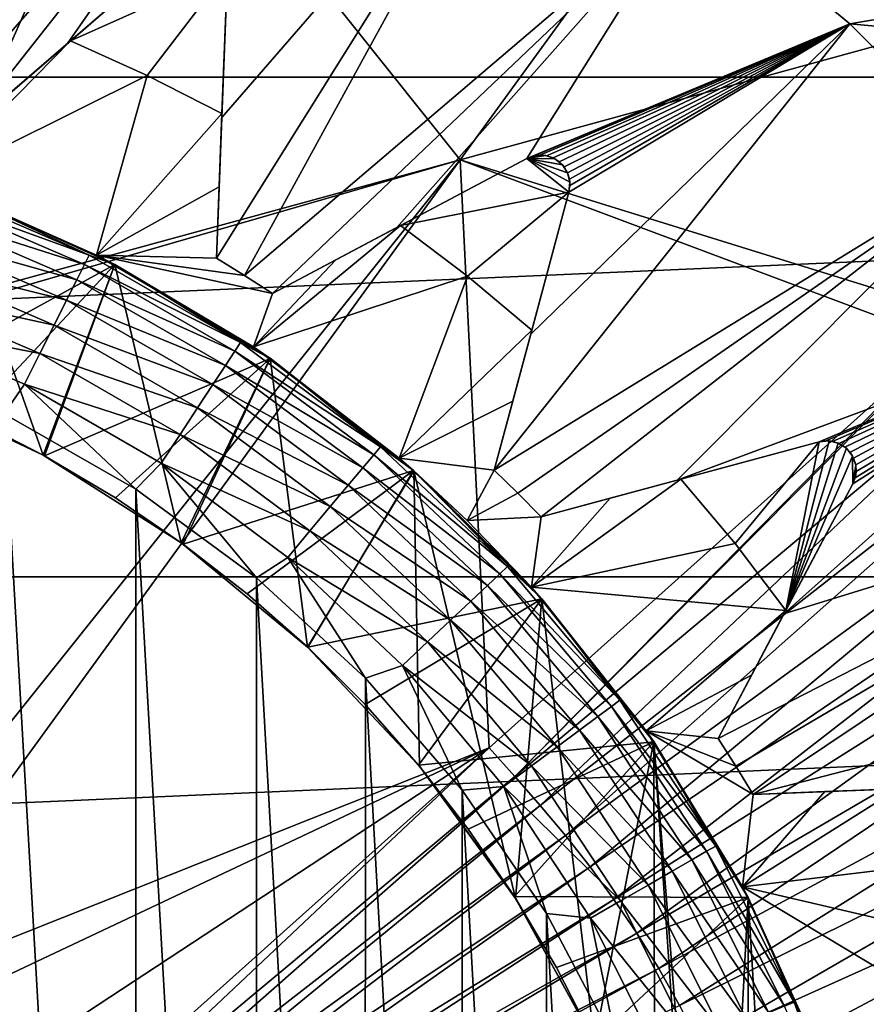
# Model space of a CAD drawing. Header units: metres. Extents: x -37.4 to 37.6, y -35 to 35.
# Tile 183 of 256: x 1.6 to 4, y 1.6 to 4.3. Entities that reach past the tile are written whole.
import ezdxf

# ---------------------------------------------------------------- set-up
doc = ezdxf.new("R2010")
doc.units = ezdxf.units.M
doc.layers.add('solid_506616_SW0001', color=7, linetype='CONTINUOUS')

msp = doc.modelspace()

# ---------------------------------------------------------------- linework, layer by layer
at = {"layer": 'solid_506616_SW0001'}
for points in [[(12.827591, 0.574696, -156.300003), (-12.827591, 0.574696, -156.300003), (-8.927591, 13.574696, -156.300003)], [(12.827591, 0.574696, -156.300003), (-8.927591, 13.574696, -156.300003), (8.927591, 13.574696, -156.300003)], [(1.968277, 5.016542, 76.979706), (2.84664, 3.915057, 77.016457), (4.50109, 6.192814, 76.766159)], [(2.84664, 3.915057, 77.016457), (5.537336, 4.653704, 76.817238), (4.50109, 6.192814, 76.766159)], [(1.315704, 4.041215, 53.647217), (1.244567, 4.418418, 53.2416), (1.904975, 5.477739, 51.799999)], [(1.401185, 4.012378, 53.647217), (1.315704, 4.041215, 53.647217), (1.904975, 5.477739, 51.799999)], [(1.401185, 4.012378, 53.647217), (1.904975, 5.477739, 51.799999), (2.480235, 5.243376, 51.799999)], [(-15.454802, 4.140959, -3.596469), (15.454802, 4.140959, -3.596469), (15.035171, 5.472008, -3.596469)], [(-15.454802, 4.140959, -3.596469), (15.035171, 5.472008, -3.596469), (-15.035171, 5.472008, -3.596469)], [(1.100455, 3.573858, 77.089714), (1.704595, 5.225486, 76.973312), (1.551468, 5.287065, 76.97319)], [(1.486035, 3.981733, 53.647217), (1.401185, 4.012378, 53.647217), (2.480235, 5.243376, 51.799999)], [(1.776521, 4.232651, 53.2416), (1.486035, 3.981733, 53.647217), (2.480235, 5.243376, 51.799999)], [(2.07976, 4.494585, 52.810078), (1.776521, 4.232651, 53.2416), (2.480235, 5.243376, 51.799999)], [(1.100455, 3.573858, 77.089714), (1.197443, 3.532515, 77.089752), (1.704595, 5.225486, 76.973312)], [(1.197443, 3.532515, 77.089752), (1.854865, 5.161421, 76.973267), (1.704595, 5.225486, 76.973312)], [(1.197443, 3.532515, 77.089752), (1.293868, 3.491608, 77.08963), (1.854865, 5.161421, 76.973267)], [(1.854865, 5.161421, 76.973267), (1.293868, 3.491608, 77.08963), (1.968277, 5.016542, 76.979706)], [(1.968277, 5.016542, 76.979706), (1.293868, 3.491608, 77.08963), (2.84664, 3.915057, 77.016457)], [(2.182153, 3.647013, 53.647217), (2.196755, 4.030588, 53.2416), (3.003553, 4.961375, 51.799999)], [(2.259072, 3.599874, 53.647217), (2.182153, 3.647013, 53.647217), (3.003553, 4.961375, 51.799999)], [(2.196755, 4.030588, 53.2416), (2.211997, 4.431, 52.810078), (3.003553, 4.961375, 51.799999)], [(2.259072, 3.599874, 53.647217), (3.003553, 4.961375, 51.799999), (3.478859, 4.641173, 51.799999)], [(2.84664, 3.915057, 77.016457), (4.23313, 3.485179, 76.972435), (5.537336, 4.653704, 76.817238)], [(2.334973, 3.551112, 53.647217), (2.259072, 3.599874, 53.647217), (3.478859, 4.641173, 51.799999)], [(2.67402, 3.731083, 53.2416), (2.334973, 3.551112, 53.647217), (3.478859, 4.641173, 51.799999)], [(3.027951, 3.918955, 52.810078), (2.67402, 3.731083, 53.2416), (3.478859, 4.641173, 51.799999)], [(3.027951, 3.918955, 52.810078), (3.478859, 4.641173, 51.799999), (3.907749, 4.286174, 51.799999)], [(3.907749, 4.286174, 51.799999), (3.478859, 4.641173, 51.799999), (5.964633, 4.63453, 51.799999)], [(3.907749, 4.286174, 51.799999), (5.964633, 4.63453, 51.799999), (6.367698, 4.063087, 51.799999)], [(2.07976, 4.494585, 64.800003), (1.486035, 3.981733, 53.647217), (1.776521, 4.232651, 53.2416)], [(2.07976, 4.494585, 64.800003), (1.784668, 4.239688, 64.800003), (1.486035, 3.981733, 53.647217)], [(2.07976, 4.494585, 64.800003), (1.776521, 4.232651, 53.2416), (2.07976, 4.494585, 52.810078)], [(2.211997, 4.431, 64.800003), (1.784668, 4.239688, 64.800003), (2.07976, 4.494585, 64.800003)], [(2.211997, 4.431, 64.800003), (1.993387, 4.145649, 64.800003), (1.784668, 4.239688, 64.800003)], [(2.211997, 4.431, 64.800003), (2.197164, 4.041345, 64.800003), (1.993387, 4.145649, 64.800003)], [(2.197164, 4.041345, 64.800003), (2.211997, 4.431, 52.810078), (2.196755, 4.030588, 53.2416)], [(2.211997, 4.431, 64.800003), (2.211997, 4.431, 52.810078), (2.197164, 4.041345, 64.800003)], [(2.939132, 3.069854, 53.647217), (3.907749, 4.286174, 51.799999), (4.292504, 3.90045, 51.799999)], [(2.939132, 3.069854, 53.647217), (3.038739, 3.440557, 53.2416), (3.907749, 4.286174, 51.799999)], [(3.045105, 3.92566, 52.791153), (3.027951, 3.918955, 52.810078), (3.907749, 4.286174, 51.799999)], [(3.038739, 3.440557, 53.2416), (3.142719, 3.827533, 52.810078), (3.907749, 4.286174, 51.799999)], [(3.062971, 3.928254, 52.7757), (3.045105, 3.92566, 52.791153), (3.907749, 4.286174, 51.799999)], [(3.08112, 3.926745, 52.763878), (3.062971, 3.928254, 52.7757), (3.907749, 4.286174, 51.799999)], [(3.09967, 3.920609, 52.755913), (3.08112, 3.926745, 52.763878), (3.907749, 4.286174, 51.799999)], [(3.116133, 3.910197, 52.75346), (3.09967, 3.920609, 52.755913), (3.907749, 4.286174, 51.799999)], [(3.129467, 3.896284, 52.756428), (3.116133, 3.910197, 52.75346), (3.907749, 4.286174, 51.799999)], [(3.138953, 3.879896, 52.764587), (3.129467, 3.896284, 52.756428), (3.907749, 4.286174, 51.799999)], [(3.144115, 3.862897, 52.776367), (3.138953, 3.879896, 52.764587), (3.907749, 4.286174, 51.799999)], [(3.142719, 3.827533, 52.810078), (3.145404, 3.845311, 52.791576), (3.907749, 4.286174, 51.799999)], [(3.145404, 3.845311, 52.791576), (3.144115, 3.862897, 52.776367), (3.907749, 4.286174, 51.799999)], [(4.292504, 3.90045, 51.799999), (3.907749, 4.286174, 51.799999), (6.367698, 4.063087, 51.799999)], [(1.784668, 4.239688, 64.800003), (1.993387, 4.145649, 64.800003), (1.403666, 3.852236, 65.300003)], [(1.633548, 4.109153, 64.97805), (1.784668, 4.239688, 64.800003), (1.403666, 3.852236, 65.300003)], [(1.633548, 4.109153, 64.97805), (1.486035, 3.981733, 53.647217), (1.784668, 4.239688, 64.800003)], [(-15.756847, 2.778539, -3.596469), (15.756847, 2.778539, -3.596469), (15.454802, 4.140959, -3.596469)], [(-15.756847, 2.778539, -3.596469), (15.454802, 4.140959, -3.596469), (-15.454802, 4.140959, -3.596469)], [(1.993387, 4.145649, 64.800003), (1.855958, 3.655875, 65.300003), (1.403666, 3.852236, 65.300003)], [(1.993387, 4.145649, 64.800003), (2.197164, 4.041345, 64.800003), (1.855958, 3.655875, 65.300003)], [(2.197164, 4.041345, 64.800003), (2.189568, 3.841797, 64.97805), (1.855958, 3.655875, 65.300003)], [(2.197164, 4.041345, 64.800003), (2.196755, 4.030588, 53.2416), (2.182153, 3.647013, 53.647217)], [(2.197164, 4.041345, 64.800003), (2.182153, 3.647013, 53.647217), (2.182153, 3.647013, 65.150002)], [(2.197164, 4.041345, 64.800003), (2.182153, 3.647013, 65.150002), (2.189568, 3.841797, 64.97805)], [(3.027951, 3.918955, 64.800003), (2.334973, 3.551112, 53.647217), (2.67402, 3.731083, 53.2416)], [(3.027951, 3.918955, 64.800003), (2.683529, 3.736131, 64.800003), (2.334973, 3.551112, 53.647217)], [(3.027951, 3.918955, 64.800003), (2.67402, 3.731083, 53.2416), (3.027951, 3.918955, 52.810078)], [(3.142719, 3.827533, 64.800003), (2.683529, 3.736131, 64.800003), (3.027951, 3.918955, 64.800003)], [(3.053431, 3.927331, 64.800003), (3.027951, 3.918955, 64.800003), (3.045105, 3.92566, 52.791153)], [(3.079327, 3.927033, 64.800003), (3.027951, 3.918955, 64.800003), (3.053431, 3.927331, 64.800003)], [(3.104055, 3.918319, 64.800003), (3.027951, 3.918955, 64.800003), (3.079327, 3.927033, 64.800003)], [(3.027951, 3.918955, 64.800003), (3.027951, 3.918955, 52.810078), (3.045105, 3.92566, 52.791153)], [(3.125092, 3.901547, 64.800003), (3.027951, 3.918955, 64.800003), (3.104055, 3.918319, 64.800003)], [(3.139047, 3.879694, 64.800003), (3.027951, 3.918955, 64.800003), (3.125092, 3.901547, 64.800003)], [(3.145105, 3.85463, 64.800003), (3.027951, 3.918955, 64.800003), (3.139047, 3.879694, 64.800003)], [(3.142719, 3.827533, 64.800003), (3.027951, 3.918955, 64.800003), (3.145105, 3.85463, 64.800003)], [(3.053431, 3.927331, 64.800003), (3.045105, 3.92566, 52.791153), (3.062971, 3.928254, 52.7757)], [(3.079327, 3.927033, 64.800003), (3.053431, 3.927331, 64.800003), (3.062971, 3.928254, 52.7757)], [(3.079327, 3.927033, 64.800003), (3.062971, 3.928254, 52.7757), (3.08112, 3.926745, 52.763878)], [(3.079327, 3.927033, 64.800003), (3.08112, 3.926745, 52.763878), (3.09967, 3.920609, 52.755913)], [(3.104055, 3.918319, 64.800003), (3.079327, 3.927033, 64.800003), (3.09967, 3.920609, 52.755913)], [(3.104055, 3.918319, 64.800003), (3.09967, 3.920609, 52.755913), (3.116133, 3.910197, 52.75346)], [(3.125092, 3.901547, 64.800003), (3.104055, 3.918319, 64.800003), (3.116133, 3.910197, 52.75346)], [(2.84664, 3.915057, 77.016457), (1.067851, 1.690943, 77.165733), (1.177289, 1.616718, 77.165672)], [(1.281332, 3.463261, 77.091347), (1.067851, 1.690943, 77.165733), (2.84664, 3.915057, 77.016457)], [(2.84664, 3.915057, 77.016457), (1.177289, 1.616718, 77.165672), (2.925057, 2.313262, 77.089325)], [(1.293868, 3.491608, 77.08963), (1.281332, 3.463261, 77.091347), (2.84664, 3.915057, 77.016457)], [(2.84664, 3.915057, 77.016457), (4.162766, 3.422136, 76.979706), (4.23313, 3.485179, 76.972435)], [(2.84664, 3.915057, 77.016457), (2.925057, 2.313262, 77.089325), (4.162766, 3.422136, 76.979706)], [(3.00363, 3.006777, 53.647217), (2.939132, 3.069854, 53.647217), (4.292504, 3.90045, 51.799999)], [(3.066774, 2.942345, 53.647217), (3.00363, 3.006777, 53.647217), (4.292504, 3.90045, 51.799999)], [(3.437372, 3.042341, 53.2416), (3.066774, 2.942345, 53.647217), (4.292504, 3.90045, 51.799999)], [(3.125092, 3.901547, 64.800003), (3.116133, 3.910197, 52.75346), (3.129467, 3.896284, 52.756428)], [(3.125092, 3.901547, 64.800003), (3.129467, 3.896284, 52.756428), (3.138953, 3.879896, 52.764587)], [(3.139047, 3.879694, 64.800003), (3.125092, 3.901547, 64.800003), (3.138953, 3.879896, 52.764587)], [(3.437372, 3.042341, 53.2416), (4.292504, 3.90045, 51.799999), (4.634138, 3.488122, 51.799999)], [(3.139047, 3.879694, 64.800003), (3.138953, 3.879896, 52.764587), (3.144115, 3.862897, 52.776367)], [(3.145105, 3.85463, 64.800003), (3.139047, 3.879694, 64.800003), (3.144115, 3.862897, 52.776367)], [(1.389252, 3.81694, 74.791435), (1.398997, 3.843712, 74.697548), (1.835765, 3.655308, 74.697548)], [(1.835765, 3.655308, 74.697548), (1.398997, 3.843712, 74.697548), (1.45388, 3.833567, 74.599998)], [(1.403666, 3.852236, 65.300003), (1.855958, 3.655875, 65.300003), (1.454354, 3.833387, 66.300003)], [(2.189568, 3.841797, 64.97805), (2.182153, 3.647013, 65.150002), (1.855958, 3.655875, 65.300003)], [(3.145105, 3.85463, 64.800003), (3.145404, 3.845311, 52.791576), (3.142719, 3.827533, 52.810078)], [(3.142719, 3.827533, 64.800003), (3.145105, 3.85463, 64.800003), (3.142719, 3.827533, 52.810078)], [(3.145105, 3.85463, 64.800003), (3.144115, 3.862897, 52.776367), (3.145404, 3.845311, 52.791576)], [(1.454354, 3.833387, 66.300003), (1.905218, 3.630447, 66.300003), (1.30631, 3.300917, 68.352631)], [(1.30712, 3.3006, 72), (1.710283, 3.110837, 72), (1.454491, 3.833326, 72)], [(1.373425, 3.773454, 74.877945), (1.389252, 3.81694, 74.791435), (1.822978, 3.629848, 74.791435)], [(1.822978, 3.629848, 74.791435), (1.389252, 3.81694, 74.791435), (1.835765, 3.655308, 74.697548)], [(1.45388, 3.833567, 74.599998), (1.454491, 3.833326, 72), (1.905407, 3.630306, 72)], [(1.905365, 3.63037, 74.599998), (1.45388, 3.833567, 74.599998), (1.905407, 3.630306, 72)], [(1.835765, 3.655308, 74.697548), (1.45388, 3.833567, 74.599998), (1.905365, 3.63037, 74.599998)], [(1.855958, 3.655875, 65.300003), (1.905218, 3.630447, 66.300003), (1.454354, 3.833387, 66.300003)], [(1.710283, 3.110837, 72), (1.905407, 3.630306, 72), (1.454491, 3.833326, 72)], [(3.142719, 3.827533, 64.800003), (2.866091, 3.597988, 64.800003), (2.683529, 3.736131, 64.800003)], [(3.142719, 3.827533, 64.800003), (3.041533, 3.450953, 64.800003), (2.866091, 3.597988, 64.800003)], [(3.041533, 3.450953, 64.800003), (3.142719, 3.827533, 52.810078), (3.038739, 3.440557, 53.2416)], [(3.142719, 3.827533, 64.800003), (3.142719, 3.827533, 52.810078), (3.041533, 3.450953, 64.800003)], [(1.352124, 3.714929, 74.953758), (1.373425, 3.773454, 74.877945), (1.802209, 3.588494, 74.877945)], [(1.802209, 3.588494, 74.877945), (1.373425, 3.773454, 74.877945), (1.822978, 3.629848, 74.791435)], [(2.683529, 3.736131, 64.800003), (2.866091, 3.597988, 64.800003), (2.283364, 3.405326, 65.300003)], [(2.507147, 3.642505, 64.97805), (2.683529, 3.736131, 64.800003), (2.283364, 3.405326, 65.300003)], [(2.507147, 3.642505, 64.97805), (2.334973, 3.551112, 53.647217), (2.683529, 3.736131, 64.800003)], [(1.326169, 3.643619, 75.015953), (1.352124, 3.714929, 74.953758), (1.774258, 3.532838, 74.953758)], [(1.774258, 3.532838, 74.953758), (1.352124, 3.714929, 74.953758), (1.802209, 3.588494, 74.877945)], [(1.822978, 3.629848, 74.791435), (1.835765, 3.655308, 74.697548), (2.247707, 3.417473, 74.697548)], [(2.247707, 3.417473, 74.697548), (1.835765, 3.655308, 74.697548), (1.905365, 3.63037, 74.599998)], [(1.855958, 3.655875, 65.300003), (2.283364, 3.405326, 65.300003), (1.905218, 3.630447, 66.300003)], [(2.334973, 3.551112, 65.150002), (2.283364, 3.405326, 65.300003), (1.855958, 3.655875, 65.300003)], [(2.259072, 3.599874, 65.150002), (2.334973, 3.551112, 65.150002), (1.855958, 3.655875, 65.300003)], [(2.182153, 3.647013, 65.150002), (2.259072, 3.599874, 65.150002), (1.855958, 3.655875, 65.300003)], [(1.29656, 3.56227, 75.062126), (1.326169, 3.643619, 75.015953), (1.7402, 3.465024, 75.015953)], [(1.905218, 3.630447, 66.300003), (1.513228, 3.21133, 68.352631), (1.30631, 3.300917, 68.352631)], [(1.7402, 3.465024, 75.015953), (1.326169, 3.643619, 75.015953), (1.774258, 3.532838, 74.953758)], [(1.905218, 3.630447, 66.300003), (1.714302, 3.108644, 68.352631), (1.513228, 3.21133, 68.352631)], [(1.710283, 3.110837, 72), (2.086422, 2.87197, 72), (1.905407, 3.630306, 72)], [(1.905218, 3.630447, 66.300003), (2.328912, 3.37434, 66.300003), (1.714302, 3.108644, 68.352631)], [(1.802209, 3.588494, 74.877945), (1.822978, 3.629848, 74.791435), (2.232052, 3.39367, 74.791435)], [(2.232052, 3.39367, 74.791435), (1.822978, 3.629848, 74.791435), (2.247707, 3.417473, 74.697548)], [(2.283364, 3.405326, 65.300003), (2.328912, 3.37434, 66.300003), (1.905218, 3.630447, 66.300003)], [(1.905365, 3.63037, 74.599998), (1.905407, 3.630306, 72), (2.32851, 3.374459, 72)], [(2.329065, 3.374234, 74.599998), (1.905365, 3.63037, 74.599998), (2.32851, 3.374459, 72)], [(2.247707, 3.417473, 74.697548), (1.905365, 3.63037, 74.599998), (2.329065, 3.374234, 74.599998)], [(2.086422, 2.87197, 72), (2.32851, 3.374459, 72), (1.905407, 3.630306, 72)], [(2.182153, 3.647013, 65.150002), (2.182153, 3.647013, 53.647217), (2.259072, 3.599874, 53.647217)], [(2.182153, 3.647013, 65.150002), (2.259072, 3.599874, 53.647217), (2.259072, 3.599874, 65.150002)], [(2.334973, 3.551112, 65.150002), (2.507147, 3.642505, 64.97805), (2.283364, 3.405326, 65.300003)], [(2.334973, 3.551112, 65.150002), (2.334973, 3.551112, 53.647217), (2.507147, 3.642505, 64.97805)], [(2.259072, 3.599874, 65.150002), (2.259072, 3.599874, 53.647217), (2.334973, 3.551112, 53.647217)], [(2.259072, 3.599874, 65.150002), (2.334973, 3.551112, 53.647217), (2.334973, 3.551112, 65.150002)], [(2.866091, 3.597988, 64.800003), (2.680113, 3.10274, 65.300003), (2.283364, 3.405326, 65.300003)], [(2.866091, 3.597988, 64.800003), (3.041533, 3.450953, 64.800003), (2.680113, 3.10274, 65.300003)], [(1.774258, 3.532838, 74.953758), (1.802209, 3.588494, 74.877945), (2.206622, 3.355006, 74.877945)], [(2.206622, 3.355006, 74.877945), (1.802209, 3.588494, 74.877945), (2.232052, 3.39367, 74.791435)], [(1.264437, 3.474013, 75.090508), (1.29656, 3.56227, 75.062126), (1.701347, 3.387661, 75.062126)], [(1.701347, 3.387661, 75.062126), (1.29656, 3.56227, 75.062126), (1.7402, 3.465024, 75.015953)], [(1.7402, 3.465024, 75.015953), (1.774258, 3.532838, 74.953758), (2.172399, 3.302972, 74.953758)], [(2.172399, 3.302972, 74.953758), (1.774258, 3.532838, 74.953758), (2.206622, 3.355006, 74.877945)], [(1.659196, 3.303731, 75.090508), (1.604031, 3.222773, 75.099998), (1.264437, 3.474013, 75.090508)], [(1.659196, 3.303731, 75.090508), (1.264437, 3.474013, 75.090508), (1.701347, 3.387661, 75.062126)], [(1.701347, 3.387661, 75.062126), (1.7402, 3.465024, 75.015953), (2.130698, 3.239569, 75.015953)], [(2.130698, 3.239569, 75.015953), (1.7402, 3.465024, 75.015953), (2.172399, 3.302972, 74.953758)], [(2.995086, 2.235057, 77.089355), (4.340577, 3.363197, 76.972771), (4.23313, 3.485179, 76.972435)], [(4.162766, 3.422136, 76.979706), (2.995086, 2.235057, 77.089355), (4.23313, 3.485179, 76.972435)], [(3.82424, 3.146725, 52.810078), (3.437372, 3.042341, 53.2416), (4.634138, 3.488122, 51.799999)], [(3.728281, 2.677926, 53.2416), (4.634138, 3.488122, 51.799999), (4.933406, 3.049846, 51.799999)], [(3.728281, 2.677926, 53.2416), (3.915782, 3.032053, 52.810078), (4.634138, 3.488122, 51.799999)], [(3.842456, 3.149445, 52.791153), (3.82424, 3.146725, 52.810078), (4.634138, 3.488122, 51.799999)], [(3.860452, 3.147997, 52.7757), (3.842456, 3.149445, 52.791153), (4.634138, 3.488122, 51.799999)], [(3.877809, 3.142487, 52.763878), (3.860452, 3.147997, 52.7757), (4.634138, 3.488122, 51.799999)], [(3.894528, 3.132376, 52.755913), (3.877809, 3.142487, 52.763878), (4.634138, 3.488122, 51.799999)], [(3.908262, 3.118561, 52.75346), (3.894528, 3.132376, 52.755913), (4.634138, 3.488122, 51.799999)], [(3.918164, 3.102028, 52.756428), (3.908262, 3.118561, 52.75346), (4.634138, 3.488122, 51.799999)], [(3.915782, 3.032053, 52.810078), (3.922356, 3.048787, 52.791576), (4.634138, 3.488122, 51.799999)], [(3.923764, 3.083941, 52.764587), (3.918164, 3.102028, 52.756428), (4.634138, 3.488122, 51.799999)], [(3.922356, 3.048787, 52.791576), (3.925014, 3.066219, 52.776367), (4.634138, 3.488122, 51.799999)], [(3.925014, 3.066219, 52.776367), (3.923764, 3.083941, 52.764587), (4.634138, 3.488122, 51.799999)], [(3.041533, 3.450953, 64.800003), (2.989713, 3.258099, 64.978058), (2.680113, 3.10274, 65.300003)], [(3.041533, 3.450953, 64.800003), (3.038739, 3.440557, 53.2416), (2.939132, 3.069854, 53.647217)], [(3.041533, 3.450953, 64.800003), (2.939132, 3.069854, 53.647217), (2.939132, 3.069854, 65.150002)], [(3.041533, 3.450953, 64.800003), (2.939132, 3.069854, 65.150002), (2.989713, 3.258099, 64.978058)], [(2.232052, 3.39367, 74.791435), (2.247707, 3.417473, 74.697548), (2.629254, 3.133423, 74.697548)], [(2.629254, 3.133423, 74.697548), (2.247707, 3.417473, 74.697548), (2.329065, 3.374234, 74.599998)], [(4.162766, 3.422136, 76.979706), (2.925057, 2.313262, 77.089325), (2.995086, 2.235057, 77.089355)], [(1.659196, 3.303731, 75.090508), (1.701347, 3.387661, 75.062126), (2.083127, 3.167241, 75.062126)], [(2.083127, 3.167241, 75.062126), (1.701347, 3.387661, 75.062126), (2.130698, 3.239569, 75.015953)], [(2.206622, 3.355006, 74.877945), (2.232052, 3.39367, 74.791435), (2.61094, 3.111598, 74.791435)], [(2.61094, 3.111598, 74.791435), (2.232052, 3.39367, 74.791435), (2.629254, 3.133423, 74.697548)], [(2.283364, 3.405326, 65.300003), (2.680113, 3.10274, 65.300003), (2.328912, 3.37434, 66.300003)], [(2.328912, 3.37434, 66.300003), (1.907658, 2.993884, 68.352631), (1.714302, 3.108644, 68.352631)], [(2.328912, 3.37434, 66.300003), (2.09164, 2.86837, 68.352631), (1.907658, 2.993884, 68.352631)], [(2.086422, 2.87197, 72), (2.430479, 2.587537, 72), (2.32851, 3.374459, 72)], [(2.328912, 3.37434, 66.300003), (2.719407, 3.068358, 66.300003), (2.09164, 2.86837, 68.352631)], [(2.172399, 3.302972, 74.953758), (2.206622, 3.355006, 74.877945), (2.581194, 3.076148, 74.877945)], [(2.581194, 3.076148, 74.877945), (2.206622, 3.355006, 74.877945), (2.61094, 3.111598, 74.791435)], [(2.430479, 2.587537, 72), (2.719586, 3.068161, 72), (2.32851, 3.374459, 72)], [(2.329065, 3.374234, 74.599998), (2.32851, 3.374459, 72), (2.719586, 3.068161, 72)], [(2.680113, 3.10274, 65.300003), (2.719407, 3.068358, 66.300003), (2.328912, 3.37434, 66.300003)], [(2.718803, 3.068894, 74.599998), (2.329065, 3.374234, 74.599998), (2.719586, 3.068161, 72)], [(2.629254, 3.133423, 74.697548), (2.329065, 3.374234, 74.599998), (2.718803, 3.068894, 74.599998)], [(2.995086, 2.235057, 77.089355), (3.064538, 2.155405, 77.089317), (4.340577, 3.363197, 76.972771)], [(3.064538, 2.155405, 77.089317), (4.448092, 3.239906, 76.972809), (4.340577, 3.363197, 76.972771)], [(1.659196, 3.303731, 75.090508), (1.962492, 3.01794, 75.099998), (1.604031, 3.222773, 75.099998)], [(2.031517, 3.088771, 75.090508), (1.962492, 3.01794, 75.099998), (1.659196, 3.303731, 75.090508)], [(2.031517, 3.088771, 75.090508), (1.659196, 3.303731, 75.090508), (2.083127, 3.167241, 75.062126)], [(2.130698, 3.239569, 75.015953), (2.172399, 3.302972, 74.953758), (2.541161, 3.028438, 74.953758)], [(2.541161, 3.028438, 74.953758), (2.172399, 3.302972, 74.953758), (2.581194, 3.076148, 74.877945)], [(1.513228, 3.21133, 68.352631), (1.710283, 3.110837, 72), (1.30712, 3.3006, 72)], [(2.989713, 3.258099, 64.978058), (2.939132, 3.069854, 65.150002), (2.680113, 3.10274, 65.300003)], [(1.604031, 3.222773, 75.099998), (1.960586, -3.019179, 75.099998), (1.602423, -3.223573, 75.099998)], [(1.604031, 3.222773, 75.099998), (1.962492, 3.01794, 75.099998), (1.960586, -3.019179, 75.099998)], [(2.083127, 3.167241, 75.062126), (2.130698, 3.239569, 75.015953), (2.492382, 2.970305, 75.015953)], [(2.492382, 2.970305, 75.015953), (2.130698, 3.239569, 75.015953), (2.541161, 3.028438, 74.953758)], [(3.064538, 2.155405, 77.089317), (3.133035, 2.073498, 77.089211), (4.448092, 3.239906, 76.972809)], [(3.133035, 2.073498, 77.089211), (4.554122, 3.113126, 76.972687), (4.448092, 3.239906, 76.972809)], [(1.513228, 3.21133, 68.352631), (1.714302, 3.108644, 68.352631), (1.710283, 3.110837, 72)], [(2.031517, 3.088771, 75.090508), (2.083127, 3.167241, 75.062126), (2.436736, 2.903989, 75.062126)], [(2.436736, 2.903989, 75.062126), (2.083127, 3.167241, 75.062126), (2.492382, 2.970305, 75.015953)], [(3.82424, 3.146725, 64.800003), (3.066774, 2.942345, 53.647217), (3.437372, 3.042341, 53.2416)], [(3.82424, 3.146725, 64.800003), (3.447766, 3.045145, 64.800003), (3.066774, 2.942345, 53.647217)], [(3.82424, 3.146725, 64.800003), (3.437372, 3.042341, 53.2416), (3.82424, 3.146725, 52.810078)], [(3.82424, 3.146725, 64.800003), (3.59498, 2.869864, 64.800003), (3.447766, 3.045145, 64.800003)], [(3.82424, 3.146725, 64.800003), (3.733319, 2.68744, 64.800003), (3.59498, 2.869864, 64.800003)], [(3.851332, 3.149141, 64.800003), (3.733319, 2.68744, 64.800003), (3.82424, 3.146725, 64.800003)], [(3.876403, 3.143109, 64.800003), (3.733319, 2.68744, 64.800003), (3.851332, 3.149141, 64.800003)], [(3.898272, 3.129175, 64.800003), (3.733319, 2.68744, 64.800003), (3.876403, 3.143109, 64.800003)], [(3.82424, 3.146725, 64.800003), (3.82424, 3.146725, 52.810078), (3.842456, 3.149445, 52.791153)], [(3.851332, 3.149141, 64.800003), (3.82424, 3.146725, 64.800003), (3.842456, 3.149445, 52.791153)], [(3.851332, 3.149141, 64.800003), (3.842456, 3.149445, 52.791153), (3.860452, 3.147997, 52.7757)], [(3.876403, 3.143109, 64.800003), (3.851332, 3.149141, 64.800003), (3.860452, 3.147997, 52.7757)], [(3.876403, 3.143109, 64.800003), (3.860452, 3.147997, 52.7757), (3.877809, 3.142487, 52.763878)], [(3.876403, 3.143109, 64.800003), (3.877809, 3.142487, 52.763878), (3.894528, 3.132376, 52.755913)], [(3.898272, 3.129175, 64.800003), (3.876403, 3.143109, 64.800003), (3.894528, 3.132376, 52.755913)], [(2.61094, 3.111598, 74.791435), (2.629254, 3.133423, 74.697548), (2.975244, 2.806998, 74.697548)], [(2.975244, 2.806998, 74.697548), (2.629254, 3.133423, 74.697548), (2.718803, 3.068894, 74.599998)], [(3.133035, 2.073498, 77.089211), (3.200091, 1.988449, 77.089058), (4.554122, 3.113126, 76.972687)], [(3.200091, 1.988449, 77.089058), (4.657917, 2.981488, 76.97245), (4.554122, 3.113126, 76.972687)], [(3.915066, 3.108157, 64.800003), (3.733319, 2.68744, 64.800003), (3.898272, 3.129175, 64.800003)], [(3.898272, 3.129175, 64.800003), (3.894528, 3.132376, 52.755913), (3.908262, 3.118561, 52.75346)], [(3.915066, 3.108157, 64.800003), (3.898272, 3.129175, 64.800003), (3.908262, 3.118561, 52.75346)], [(3.915066, 3.108157, 64.800003), (3.908262, 3.118561, 52.75346), (3.918164, 3.102028, 52.756428)], [(1.907658, 2.993884, 68.352631), (2.086422, 2.87197, 72), (1.710283, 3.110837, 72)], [(1.714302, 3.108644, 68.352631), (1.907658, 2.993884, 68.352631), (1.710283, 3.110837, 72)], [(2.031517, 3.088771, 75.090508), (2.291629, 2.776542, 75.099998), (1.962492, 3.01794, 75.099998)], [(2.376365, 2.832041, 75.090508), (2.291629, 2.776542, 75.099998), (2.031517, 3.088771, 75.090508)], [(2.376365, 2.832041, 75.090508), (2.031517, 3.088771, 75.090508), (2.436736, 2.903989, 75.062126)], [(2.581194, 3.076148, 74.877945), (2.61094, 3.111598, 74.791435), (2.954521, 2.787446, 74.791435)], [(2.954521, 2.787446, 74.791435), (2.61094, 3.111598, 74.791435), (2.975244, 2.806998, 74.697548)], [(2.680113, 3.10274, 65.300003), (2.865679, 2.932215, 65.300003), (2.719407, 3.068358, 66.300003)], [(2.939132, 3.069854, 65.150002), (2.865679, 2.932215, 65.300003), (2.680113, 3.10274, 65.300003)], [(3.915782, 3.032053, 64.800003), (3.733319, 2.68744, 64.800003), (3.915066, 3.108157, 64.800003)], [(3.915066, 3.108157, 64.800003), (3.918164, 3.102028, 52.756428), (3.923764, 3.083941, 52.764587)], [(3.923806, 3.083438, 64.800003), (3.915066, 3.108157, 64.800003), (3.923764, 3.083941, 52.764587)], [(3.915782, 3.032053, 64.800003), (3.915066, 3.108157, 64.800003), (3.923806, 3.083438, 64.800003)], [(2.719407, 3.068358, 66.300003), (2.265935, 2.732771, 68.352631), (2.09164, 2.86837, 68.352631)], [(2.719407, 3.068358, 66.300003), (2.431024, 2.58701, 68.352631), (2.265935, 2.732771, 68.352631)], [(2.430479, 2.587537, 72), (2.735281, 2.262921, 72), (2.719586, 3.068161, 72)], [(2.719407, 3.068358, 66.300003), (3.068805, 2.718903, 66.300003), (2.431024, 2.58701, 68.352631)], [(2.541161, 3.028438, 74.953758), (2.581194, 3.076148, 74.877945), (2.92086, 2.75569, 74.877945)], [(2.92086, 2.75569, 74.877945), (2.581194, 3.076148, 74.877945), (2.954521, 2.787446, 74.791435)], [(2.718803, 3.068894, 74.599998), (2.719586, 3.068161, 72), (3.068906, 2.718781, 72)], [(3.068894, 2.718803, 74.599998), (2.718803, 3.068894, 74.599998), (3.068906, 2.718781, 72)], [(2.975244, 2.806998, 74.697548), (2.718803, 3.068894, 74.599998), (3.068894, 2.718803, 74.599998)], [(3.040574, 2.750438, 65.300003), (3.068805, 2.718903, 66.300003), (2.719407, 3.068358, 66.300003)], [(2.865679, 2.932215, 65.300003), (3.040574, 2.750438, 65.300003), (2.719407, 3.068358, 66.300003)], [(2.997145, 1.90217, 72), (3.068906, 2.718781, 72), (2.719586, 3.068161, 72)], [(2.735281, 2.262921, 72), (2.997145, 1.90217, 72), (2.719586, 3.068161, 72)], [(2.939132, 3.069854, 65.150002), (3.00363, 3.006777, 65.150002), (2.865679, 2.932215, 65.300003)], [(2.939132, 3.069854, 65.150002), (2.939132, 3.069854, 53.647217), (3.00363, 3.006777, 53.647217)], [(2.939132, 3.069854, 65.150002), (3.00363, 3.006777, 53.647217), (3.00363, 3.006777, 65.150002)], [(3.915782, 3.032053, 64.800003), (3.923806, 3.083438, 64.800003), (3.924132, 3.057542, 64.800003)], [(3.924132, 3.057542, 64.800003), (3.925014, 3.066219, 52.776367), (3.922356, 3.048787, 52.791576)], [(3.923806, 3.083438, 64.800003), (3.923764, 3.083941, 52.764587), (3.925014, 3.066219, 52.776367)], [(3.924132, 3.057542, 64.800003), (3.923806, 3.083438, 64.800003), (3.925014, 3.066219, 52.776367)], [(3.447766, 3.045145, 64.800003), (3.59498, 2.869864, 64.800003), (3.040574, 2.750438, 65.300003)], [(3.254966, 2.993124, 64.978058), (3.447766, 3.045145, 64.800003), (3.040574, 2.750438, 65.300003)], [(3.254966, 2.993124, 64.978058), (3.066774, 2.942345, 53.647217), (3.447766, 3.045145, 64.800003)], [(3.548665, 2.338691, 53.647217), (3.728281, 2.677926, 53.2416), (4.933406, 3.049846, 51.799999)], [(3.597506, 2.262841, 53.647217), (3.548665, 2.338691, 53.647217), (4.933406, 3.049846, 51.799999)], [(3.644726, 2.185971, 53.647217), (3.597506, 2.262841, 53.647217), (4.933406, 3.049846, 51.799999)], [(3.644726, 2.185971, 53.647217), (4.933406, 3.049846, 51.799999), (5.19183, 2.585714, 51.799999)], [(3.924132, 3.057542, 64.800003), (3.922356, 3.048787, 52.791576), (3.915782, 3.032053, 52.810078)], [(3.915782, 3.032053, 64.800003), (3.924132, 3.057542, 64.800003), (3.915782, 3.032053, 52.810078)], [(1.962492, 3.01794, 75.099998), (2.289493, -2.778304, 75.099998), (1.960586, -3.019179, 75.099998)], [(1.962492, 3.01794, 75.099998), (2.291629, 2.776542, 75.099998), (2.289493, -2.778304, 75.099998)], [(2.492382, 2.970305, 75.015953), (2.541161, 3.028438, 74.953758), (2.875559, 2.71295, 74.953758)], [(2.875559, 2.71295, 74.953758), (2.541161, 3.028438, 74.953758), (2.92086, 2.75569, 74.877945)], [(3.00363, 3.006777, 65.150002), (3.066774, 2.942345, 65.150002), (2.865679, 2.932215, 65.300003)], [(3.00363, 3.006777, 65.150002), (3.00363, 3.006777, 53.647217), (3.066774, 2.942345, 53.647217)], [(3.00363, 3.006777, 65.150002), (3.066774, 2.942345, 53.647217), (3.066774, 2.942345, 65.150002)], [(3.733319, 2.68744, 64.800003), (3.915782, 3.032053, 52.810078), (3.728281, 2.677926, 53.2416)], [(3.915782, 3.032053, 64.800003), (3.915782, 3.032053, 52.810078), (3.733319, 2.68744, 64.800003)], [(1.907658, 2.993884, 68.352631), (2.09164, 2.86837, 68.352631), (2.086422, 2.87197, 72)], [(3.066774, 2.942345, 65.150002), (3.254966, 2.993124, 64.978058), (3.040574, 2.750438, 65.300003)], [(3.066774, 2.942345, 65.150002), (3.066774, 2.942345, 53.647217), (3.254966, 2.993124, 64.978058)], [(3.200091, 1.988449, 77.089058), (3.265213, 1.899872, 77.088875), (4.657917, 2.981488, 76.97245)], [(3.265213, 1.899872, 77.088875), (4.758711, 2.844397, 76.972145), (4.657917, 2.981488, 76.97245)], [(2.436736, 2.903989, 75.062126), (2.492382, 2.970305, 75.015953), (2.820361, 2.660873, 75.015953)], [(2.820361, 2.660873, 75.015953), (2.492382, 2.970305, 75.015953), (2.875559, 2.71295, 74.953758)], [(3.066774, 2.942345, 65.150002), (3.040574, 2.750438, 65.300003), (2.865679, 2.932215, 65.300003)], [(2.376365, 2.832041, 75.090508), (2.436736, 2.903989, 75.062126), (2.757392, 2.601465, 75.062126)], [(2.757392, 2.601465, 75.062126), (2.436736, 2.903989, 75.062126), (2.820361, 2.660873, 75.015953)], [(2.265935, 2.732771, 68.352631), (2.430479, 2.587537, 72), (2.086422, 2.87197, 72)], [(2.09164, 2.86837, 68.352631), (2.265935, 2.732771, 68.352631), (2.086422, 2.87197, 72)], [(3.59498, 2.869864, 64.800003), (3.733319, 2.68744, 64.800003), (3.040574, 2.750438, 65.300003)], [(2.376365, 2.832041, 75.090508), (2.588142, 2.502309, 75.099998), (2.291629, 2.776542, 75.099998)], [(2.689077, 2.537013, 75.090508), (2.588142, 2.502309, 75.099998), (2.376365, 2.832041, 75.090508)], [(2.689077, 2.537013, 75.090508), (2.376365, 2.832041, 75.090508), (2.757392, 2.601465, 75.062126)], [(3.265213, 1.899872, 77.088875), (3.327906, 1.807504, 77.088676), (4.758711, 2.844397, 76.972145)], [(3.327906, 1.807504, 77.088676), (4.855742, 2.701445, 76.971802), (4.758711, 2.844397, 76.972145)], [(2.954521, 2.787446, 74.791435), (2.975244, 2.806998, 74.697548), (3.280999, 2.442613, 74.697548)], [(3.280999, 2.442613, 74.697548), (2.975244, 2.806998, 74.697548), (3.068894, 2.718803, 74.599998)], [(-15.93905, 1.395122, -3.596469), (15.93905, 1.395122, -3.596469), (15.756847, 2.778539, -3.596469)], [(-15.93905, 1.395122, -3.596469), (15.756847, 2.778539, -3.596469), (-15.756847, 2.778539, -3.596469)], [(2.291629, 2.776542, 75.099998), (2.585865, -2.504663, 75.099998), (2.289493, -2.778304, 75.099998)], [(2.291629, 2.776542, 75.099998), (2.588142, 2.502309, 75.099998), (2.585865, -2.504663, 75.099998)], [(2.92086, 2.75569, 74.877945), (2.954521, 2.787446, 74.791435), (3.258146, 2.4256, 74.791435)], [(3.258146, 2.4256, 74.791435), (2.954521, 2.787446, 74.791435), (3.280999, 2.442613, 74.697548)], [(2.875559, 2.71295, 74.953758), (2.92086, 2.75569, 74.877945), (3.221026, 2.397965, 74.877945)], [(3.221026, 2.397965, 74.877945), (2.92086, 2.75569, 74.877945), (3.258146, 2.4256, 74.791435)], [(3.040574, 2.750438, 65.300003), (3.353128, 2.359349, 65.300003), (3.068805, 2.718903, 66.300003)], [(3.733319, 2.68744, 64.800003), (3.353128, 2.359349, 65.300003), (3.040574, 2.750438, 65.300003)], [(2.265935, 2.732771, 68.352631), (2.431024, 2.58701, 68.352631), (2.430479, 2.587537, 72)], [(3.068805, 2.718903, 66.300003), (2.58701, 2.431024, 68.352631), (2.431024, 2.58701, 68.352631)], [(3.068805, 2.718903, 66.300003), (2.732771, 2.265935, 68.352631), (2.58701, 2.431024, 68.352631)], [(3.068805, 2.718903, 66.300003), (3.373976, 2.329439, 66.300003), (2.732771, 2.265935, 68.352631)], [(2.820361, 2.660873, 75.015953), (2.875559, 2.71295, 74.953758), (3.17107, 2.360774, 74.953758)], [(3.17107, 2.360774, 74.953758), (2.875559, 2.71295, 74.953758), (3.221026, 2.397965, 74.877945)], [(2.997145, 1.90217, 72), (3.212357, 1.511093, 72), (3.068906, 2.718781, 72)], [(3.353128, 2.359349, 65.300003), (3.373976, 2.329439, 66.300003), (3.068805, 2.718903, 66.300003)], [(3.068894, 2.718803, 74.599998), (3.068906, 2.718781, 72), (3.373629, 2.329713, 72)], [(3.374234, 2.329066, 74.599998), (3.068894, 2.718803, 74.599998), (3.373629, 2.329713, 72)], [(3.280999, 2.442613, 74.697548), (3.068894, 2.718803, 74.599998), (3.374234, 2.329066, 74.599998)], [(3.212357, 1.511093, 72), (3.373629, 2.329713, 72), (3.068906, 2.718781, 72)], [(3.327906, 1.807504, 77.088676), (3.387686, 1.711169, 77.088493), (4.855742, 2.701445, 76.971802)], [(3.733319, 2.68744, 64.800003), (3.639878, 2.510961, 64.97805), (3.353128, 2.359349, 65.300003)], [(3.387686, 1.711169, 77.088493), (4.94826, 2.552363, 76.971451), (4.855742, 2.701445, 76.971802)], [(3.733319, 2.68744, 64.800003), (3.728281, 2.677926, 53.2416), (3.548665, 2.338691, 53.647217)], [(3.733319, 2.68744, 64.800003), (3.548665, 2.338691, 53.647217), (3.548665, 2.338691, 65.150002)], [(3.733319, 2.68744, 64.800003), (3.548665, 2.338691, 65.150002), (3.639878, 2.510961, 64.97805)], [(2.757392, 2.601465, 75.062126), (2.820361, 2.660873, 75.015953), (3.110199, 2.315458, 75.015953)], [(3.110199, 2.315458, 75.015953), (2.820361, 2.660873, 75.015953), (3.17107, 2.360774, 74.953758)], [(2.732771, 2.265935, 68.352631), (2.735281, 2.262921, 72), (2.430479, 2.587537, 72)], [(2.58701, 2.431024, 68.352631), (2.732771, 2.265935, 68.352631), (2.430479, 2.587537, 72)], [(2.431024, 2.58701, 68.352631), (2.58701, 2.431024, 68.352631), (2.430479, 2.587537, 72)], [(2.689077, 2.537013, 75.090508), (2.757392, 2.601465, 75.062126), (3.040759, 2.263762, 75.062126)], [(3.040759, 2.263762, 75.062126), (2.757392, 2.601465, 75.062126), (3.110199, 2.315458, 75.015953)], [(4.028285, 2.200974, 53.2416), (3.644726, 2.185971, 53.647217), (5.19183, 2.585714, 51.799999)], [(3.387686, 1.711169, 77.088493), (3.444112, 1.611033, 77.088318), (4.94826, 2.552363, 76.971451)], [(3.444112, 1.611033, 77.088318), (5.035584, 2.397408, 76.97113), (4.94826, 2.552363, 76.971451)], [(2.689077, 2.537013, 75.090508), (2.851918, 2.197169, 75.099998), (2.588142, 2.502309, 75.099998)], [(2.965423, 2.207676, 75.090508), (2.851918, 2.197169, 75.099998), (2.689077, 2.537013, 75.090508)], [(2.965423, 2.207676, 75.090508), (2.689077, 2.537013, 75.090508), (3.040759, 2.263762, 75.062126)], [(2.588142, 2.502309, 75.099998), (2.849625, -2.200144, 75.099998), (2.585865, -2.504663, 75.099998)], [(2.588142, 2.502309, 75.099998), (2.851918, 2.197169, 75.099998), (2.849625, -2.200144, 75.099998)], [(3.639878, 2.510961, 64.97805), (3.548665, 2.338691, 65.150002), (3.353128, 2.359349, 65.300003)], [(3.258146, 2.4256, 74.791435), (3.280999, 2.442613, 74.697548), (3.542384, 2.045196, 74.697548)], [(3.542384, 2.045196, 74.697548), (3.280999, 2.442613, 74.697548), (3.374234, 2.329066, 74.599998)], [(3.221026, 2.397965, 74.877945), (3.258146, 2.4256, 74.791435), (3.51771, 2.030951, 74.791435)], [(3.51771, 2.030951, 74.791435), (3.258146, 2.4256, 74.791435), (3.542384, 2.045196, 74.697548)], [(3.17107, 2.360774, 74.953758), (3.221026, 2.397965, 74.877945), (3.477634, 2.007813, 74.877945)], [(3.477634, 2.007813, 74.877945), (3.221026, 2.397965, 74.877945), (3.51771, 2.030951, 74.791435)], [(3.444112, 1.611033, 77.088318), (3.496755, 1.507351, 77.088181), (5.035584, 2.397408, 76.97113)], [(3.496755, 1.507351, 77.088181), (5.117049, 2.236971, 76.970856), (5.035584, 2.397408, 76.97113)], [(3.110199, 2.315458, 75.015953), (3.17107, 2.360774, 74.953758), (3.423697, 1.976673, 74.953758)], [(3.423697, 1.976673, 74.953758), (3.17107, 2.360774, 74.953758), (3.477634, 2.007813, 74.877945)], [(3.353128, 2.359349, 65.300003), (3.615323, 1.933763, 65.300003), (3.373976, 2.329439, 66.300003)], [(3.644726, 2.185971, 65.150002), (3.615323, 1.933763, 65.300003), (3.353128, 2.359349, 65.300003)], [(3.597506, 2.262841, 65.150002), (3.644726, 2.185971, 65.150002), (3.353128, 2.359349, 65.300003)], [(3.548665, 2.338691, 65.150002), (3.597506, 2.262841, 65.150002), (3.353128, 2.359349, 65.300003)], [(3.548665, 2.338691, 65.150002), (3.548665, 2.338691, 53.647217), (3.597506, 2.262841, 53.647217)], [(3.548665, 2.338691, 65.150002), (3.597506, 2.262841, 53.647217), (3.597506, 2.262841, 65.150002)], [(2.925057, 2.313262, 77.089325), (1.177289, 1.616718, 77.165672), (1.280407, 1.536309, 77.165733)], [(2.925057, 2.313262, 77.089325), (1.280407, 1.536309, 77.165733), (1.469967, 1.356412, 77.166161)], [(2.925057, 2.313262, 77.089325), (1.469967, 1.356412, 77.166161), (1.632492, 1.155364, 77.167068)], [(2.925057, 2.313262, 77.089325), (1.632492, 1.155364, 77.167068), (1.662502, 1.121927, 77.167015)], [(2.925057, 2.313262, 77.089325), (1.662502, 1.121927, 77.167015), (2.995086, 2.235057, 77.089355)], [(3.373976, 2.329439, 66.300003), (2.86837, 2.09164, 68.352631), (2.732771, 2.265935, 68.352631)], [(3.373976, 2.329439, 66.300003), (2.993884, 1.907658, 68.352631), (2.86837, 2.09164, 68.352631)], [(3.373976, 2.329439, 66.300003), (3.630797, 1.904551, 66.300003), (2.993884, 1.907658, 68.352631)], [(3.040759, 2.263762, 75.062126), (3.110199, 2.315458, 75.015953), (3.357978, 1.938729, 75.015953)], [(3.357978, 1.938729, 75.015953), (3.110199, 2.315458, 75.015953), (3.423697, 1.976673, 74.953758)], [(3.212357, 1.511093, 72), (3.376195, 1.097256, 72), (3.373629, 2.329713, 72)], [(3.543045, 0.22251, 72), (3.630907, 1.904216, 72), (3.373629, 2.329713, 72)], [(3.374234, 2.329066, 74.599998), (3.373629, 2.329713, 72), (3.630907, 1.904216, 72)], [(3.486906, 0.665201, 72), (3.543045, 0.22251, 72), (3.373629, 2.329713, 72)], [(3.376195, 1.097256, 72), (3.486906, 0.665201, 72), (3.373629, 2.329713, 72)], [(3.615323, 1.933763, 65.300003), (3.630797, 1.904551, 66.300003), (3.373976, 2.329439, 66.300003)], [(3.63037, 1.905365, 74.599998), (3.374234, 2.329066, 74.599998), (3.630907, 1.904216, 72)], [(3.542384, 2.045196, 74.697548), (3.374234, 2.329066, 74.599998), (3.63037, 1.905365, 74.599998)], [(2.732771, 2.265935, 68.352631), (2.86837, 2.09164, 68.352631), (2.735281, 2.262921, 72)], [(2.993884, 1.907658, 68.352631), (2.997145, 1.90217, 72), (2.735281, 2.262921, 72)], [(2.86837, 2.09164, 68.352631), (2.993884, 1.907658, 68.352631), (2.735281, 2.262921, 72)], [(2.965423, 2.207676, 75.090508), (3.040759, 2.263762, 75.062126), (3.283005, 1.895444, 75.062126)], [(3.283005, 1.895444, 75.062126), (3.040759, 2.263762, 75.062126), (3.357978, 1.938729, 75.015953)], [(3.597506, 2.262841, 65.150002), (3.597506, 2.262841, 53.647217), (3.644726, 2.185971, 53.647217)], [(3.597506, 2.262841, 65.150002), (3.644726, 2.185971, 53.647217), (3.644726, 2.185971, 65.150002)], [(2.995086, 2.235057, 77.089355), (1.662502, 1.121927, 77.167015), (1.691949, 1.088342, 77.166992)], [(2.995086, 2.235057, 77.089355), (1.691949, 1.088342, 77.166992), (3.064538, 2.155405, 77.089317)], [(3.496755, 1.507351, 77.088181), (3.545206, 1.400424, 77.088066), (5.117049, 2.236971, 76.970856)], [(3.545206, 1.400424, 77.088066), (5.192025, 2.071518, 76.97065), (5.117049, 2.236971, 76.970856)], [(2.965423, 2.207676, 75.090508), (3.081512, 1.861264, 75.099998), (2.851918, 2.197169, 75.099998)], [(3.201668, 1.848484, 75.090508), (3.081512, 1.861264, 75.099998), (2.965423, 2.207676, 75.090508)], [(3.201668, 1.848484, 75.090508), (2.965423, 2.207676, 75.090508), (3.283005, 1.895444, 75.062126)], [(4.039042, 2.201395, 64.800003), (4.14357, 1.997706, 64.800003), (3.615323, 1.933763, 65.300003)], [(3.839505, 2.19359, 64.97805), (4.039042, 2.201395, 64.800003), (3.615323, 1.933763, 65.300003)], [(4.428681, 2.216636, 64.800003), (3.644726, 2.185971, 53.647217), (4.028285, 2.200974, 53.2416)], [(4.428681, 2.216636, 64.800003), (4.039042, 2.201395, 64.800003), (3.644726, 2.185971, 53.647217)], [(3.839505, 2.19359, 64.97805), (3.644726, 2.185971, 53.647217), (4.039042, 2.201395, 64.800003)], [(2.851918, 2.197169, 75.099998), (3.079345, -1.864849, 75.099998), (2.849625, -2.200144, 75.099998)], [(2.851918, 2.197169, 75.099998), (3.081512, 1.861264, 75.099998), (3.079345, -1.864849, 75.099998)], [(3.644726, 2.185971, 65.150002), (3.839505, 2.19359, 64.97805), (3.615323, 1.933763, 65.300003)], [(3.644726, 2.185971, 65.150002), (3.644726, 2.185971, 53.647217), (3.839505, 2.19359, 64.97805)], [(3.064538, 2.155405, 77.089317), (1.691949, 1.088342, 77.166992), (1.720666, 1.054267, 77.166962)], [(3.064538, 2.155405, 77.089317), (1.720666, 1.054267, 77.166962), (3.133035, 2.073498, 77.089211)], [(3.133035, 2.073498, 77.089211), (1.720666, 1.054267, 77.166962), (1.748493, 1.019405, 77.166924)], [(3.133035, 2.073498, 77.089211), (1.748493, 1.019405, 77.166924), (3.200091, 1.988449, 77.089058)], [(3.545206, 1.400424, 77.088066), (3.589149, 1.29075, 77.088005), (5.192025, 2.071518, 76.97065)], [(3.589149, 1.29075, 77.088005), (5.260024, 1.901818, 76.97052), (5.192025, 2.071518, 76.97065)], [(3.51771, 2.030951, 74.791435), (3.542384, 2.045196, 74.697548), (3.755864, 1.620122, 74.697548)], [(3.755864, 1.620122, 74.697548), (3.542384, 2.045196, 74.697548), (3.63037, 1.905365, 74.599998)], [(3.477634, 2.007813, 74.877945), (3.51771, 2.030951, 74.791435), (3.729704, 1.608837, 74.791435)], [(3.729704, 1.608837, 74.791435), (3.51771, 2.030951, 74.791435), (3.755864, 1.620122, 74.697548)], [(3.200091, 1.988449, 77.089058), (1.748493, 1.019405, 77.166924), (1.775279, 0.983633, 77.166885)], [(3.200091, 1.988449, 77.089058), (1.775279, 0.983633, 77.166885), (3.265213, 1.899872, 77.088875)], [(3.423697, 1.976673, 74.953758), (3.477634, 2.007813, 74.877945), (3.687212, 1.590508, 74.877945)], [(3.687212, 1.590508, 74.877945), (3.477634, 2.007813, 74.877945), (3.729704, 1.608837, 74.791435)], [(4.14357, 1.997706, 64.800003), (4.237817, 1.789107, 64.800003), (3.615323, 1.933763, 65.300003)], [(3.357978, 1.938729, 75.015953), (3.423697, 1.976673, 74.953758), (3.630025, 1.56584, 74.953758)], [(3.630025, 1.56584, 74.953758), (3.423697, 1.976673, 74.953758), (3.687212, 1.590508, 74.877945)], [(3.283005, 1.895444, 75.062126), (3.357978, 1.938729, 75.015953), (3.560345, 1.535783, 75.015953)], [(3.560345, 1.535783, 75.015953), (3.357978, 1.938729, 75.015953), (3.630025, 1.56584, 74.953758)], [(3.615323, 1.933763, 65.300003), (3.824115, 1.478563, 65.300003), (3.630797, 1.904551, 66.300003)], [(4.107438, 1.637848, 64.978058), (3.824115, 1.478563, 65.300003), (3.615323, 1.933763, 65.300003)], [(4.237817, 1.789107, 64.800003), (4.107438, 1.637848, 64.978058), (3.615323, 1.933763, 65.300003)], [(2.993884, 1.907658, 68.352631), (3.108644, 1.714302, 68.352631), (2.997145, 1.90217, 72)], [(3.630797, 1.904551, 66.300003), (3.108644, 1.714302, 68.352631), (2.993884, 1.907658, 68.352631)], [(3.63037, 1.905365, 74.599998), (3.630907, 1.904216, 72), (3.833583, 1.45388, 72)], [(3.833566, 1.45388, 74.599998), (3.63037, 1.905365, 74.599998), (3.833583, 1.45388, 72)], [(3.755864, 1.620122, 74.697548), (3.63037, 1.905365, 74.599998), (3.833566, 1.45388, 74.599998)], [(3.265213, 1.899872, 77.088875), (1.775279, 0.983633, 77.166885), (1.800859, 0.946924, 77.166847)], [(3.265213, 1.899872, 77.088875), (1.800859, 0.946924, 77.166847), (3.327906, 1.807504, 77.088676)], [(3.21133, 1.513228, 68.352631), (3.212357, 1.511093, 72), (2.997145, 1.90217, 72)], [(3.108644, 1.714302, 68.352631), (3.21133, 1.513228, 68.352631), (2.997145, 1.90217, 72)], [(3.630797, 1.904551, 66.300003), (3.21133, 1.513228, 68.352631), (3.108644, 1.714302, 68.352631)], [(3.201668, 1.848484, 75.090508), (3.283005, 1.895444, 75.062126), (3.480855, 1.501494, 75.062126)], [(3.630797, 1.904551, 66.300003), (3.83354, 1.453949, 66.300003), (3.21133, 1.513228, 68.352631)], [(3.480855, 1.501494, 75.062126), (3.283005, 1.895444, 75.062126), (3.560345, 1.535783, 75.015953)], [(3.543045, 0.22251, 72), (3.630907, -1.904216, 72), (3.630907, 1.904216, 72)], [(3.589149, 1.29075, 77.088005), (3.628292, 1.178875, 77.087982), (5.260024, 1.901818, 76.97052)], [(3.628292, 1.178875, 77.087982), (5.320592, 1.728713, 76.970474), (5.260024, 1.901818, 76.97052)], [(3.824115, 1.478563, 65.300003), (3.83354, 1.453949, 66.300003), (3.630797, 1.904551, 66.300003)], [(3.833583, -1.45388, 72), (3.833583, 1.45388, 72), (3.630907, 1.904216, 72)], [(3.630907, -1.904216, 72), (3.833583, -1.45388, 72), (3.630907, 1.904216, 72)], [(3.081512, 1.861264, 75.099998), (3.273081, -1.498825, 75.099998), (3.079345, -1.864849, 75.099998)], [(3.081512, 1.861264, 75.099998), (3.274977, 1.494678, 75.099998), (3.273081, -1.498825, 75.099998)], [(3.201668, 1.848484, 75.090508), (3.274977, 1.494678, 75.099998), (3.081512, 1.861264, 75.099998)], [(3.394615, 1.464294, 75.090508), (3.274977, 1.494678, 75.099998), (3.201668, 1.848484, 75.090508)], [(3.394615, 1.464294, 75.090508), (3.201668, 1.848484, 75.090508), (3.480855, 1.501494, 75.062126)], [(3.327906, 1.807504, 77.088676), (1.800859, 0.946924, 77.166847), (1.824942, 0.909332, 77.166824)], [(3.327906, 1.807504, 77.088676), (1.824942, 0.909332, 77.166824), (3.387686, 1.711169, 77.088493)], [(3.628292, 1.178875, 77.087982), (3.662376, 1.065357, 77.088005), (5.320592, 1.728713, 76.970474)], [(3.662376, 1.065357, 77.088005), (5.373331, 1.553066, 76.97052), (5.320592, 1.728713, 76.970474)], [(3.387686, 1.711169, 77.088493), (1.824942, 0.909332, 77.166824), (1.84753, 0.870862, 77.166801)], [(3.387686, 1.711169, 77.088493), (1.84753, 0.870862, 77.166801), (3.444112, 1.611033, 77.088318)], [(4.107438, 1.637848, 64.978058), (3.980175, 1.490204, 65.150002), (3.824115, 1.478563, 65.300003)], [(3.729704, 1.608837, 74.791435), (3.755864, 1.620122, 74.697548), (3.918553, 1.173138, 74.697548)], [(3.918553, 1.173138, 74.697548), (3.755864, 1.620122, 74.697548), (3.833566, 1.45388, 74.599998)]]:
    msp.add_3dface(points, dxfattribs=at)

doc.saveas('drawing.dxf')
